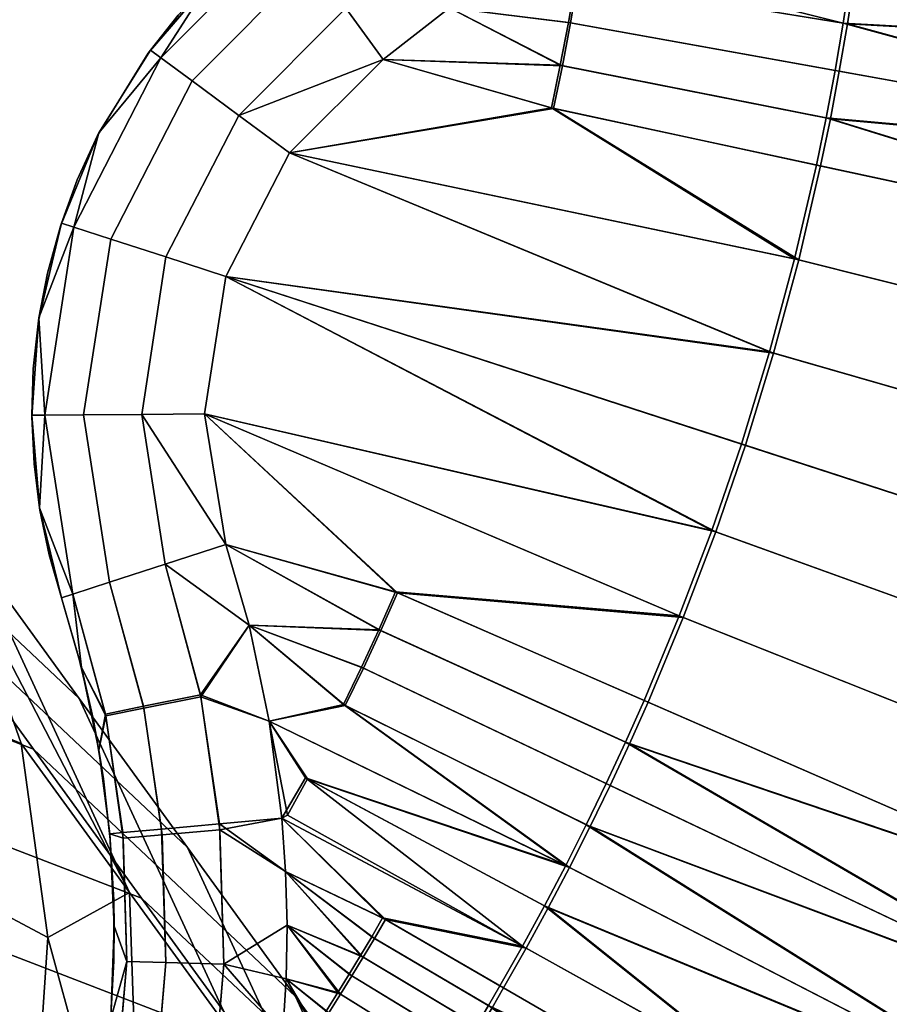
# Model space of a CAD drawing. Header units: millimetres. Extents: x -180 to 180, y -184 to 183.
# Tile 31 of 78: x 40 to 58, y -34 to -13. Entities that reach past the tile are written whole.
import ezdxf

# ---------------------------------------------------------------- set-up
doc = ezdxf.new("R2010")
doc.units = ezdxf.units.MM
doc.layers.add('Model', color=40, linetype='Continuous', true_color=0xffbf00)

msp = doc.modelspace()

# ---------------------------------------------------------------- meshes
at = {"layer": 'Model'}
mesh = msp.add_polyface(dxfattribs=at)
corners = [(50.565, -11.887, 0.022), (51.702, -12.656, 0.022), (49.078, -13.229, 0.022), (51.387, -14.412, 0.022), (47.721, -14.287, 0.022), (51.552, -13.535, 0.022), (49.078, -13.229, 40.022), (47.721, -14.287, 40.022), (51.344, -14.403, 40.022), (51.659, -12.649, 40.022), (50.565, -11.887, 40.022), (51.509, -13.528, 40.022), (43.528, -13.375, 28.255), (42.91, -14.155, 20.022), (42.91, -14.155, 28.255), (44.195, -12.658, 20.022), (44.195, -12.658, 28.255), (44.195, -12.658, 32.371), (44.903, -12.008, 32.371), (44.903, -12.008, 28.255), (42.91, -14.155, 32.371), (43.528, -13.375, 32.371), (43.528, -13.375, 7.674), (43.528, -13.375, 11.79), (44.195, -12.658, 11.79), (44.195, -12.658, 7.674), (42.91, -14.155, 7.674), (42.91, -14.155, 11.79), (44.903, -12.008, 11.79), (44.903, -12.008, 7.674), (45.643, -11.426, 28.255), (45.643, -11.426, 36.487), (44.197, -12.656, 36.487), (45.643, -11.426, 20.022), (42.956, -14.091, 36.487), (45.643, -11.426, 11.79), (44.197, -12.656, 3.558), (45.643, -11.426, 3.558), (42.956, -14.091, 3.558), (46.956, -13.234, 39.774), (49.142, -11.465, 39.781), (48.337, -10.59, 39.013), (46.251, -12.264, 38.987), (49.078, -13.229, 40.022), (47.721, -14.287, 40.022), (50.565, -11.887, 40.022), (45.789, -11.627, 37.788), (45.643, -11.426, 36.487), (44.197, -12.656, 36.487), (43.17, -14.249, 37.83), (43.81, -14.722, 39.013), (46.251, -12.264, 38.987), (42.956, -14.091, 36.487), (44.767, -15.428, 39.781), (46.956, -13.234, 39.774), (47.721, -14.287, 40.022), (46.251, -12.264, 1.058), (48.307, -10.618, 1.032), (49.111, -11.494, 0.264), (46.956, -13.234, 0.271), (50.565, -11.887, 0.022), (49.078, -13.229, 0.022), (47.721, -14.287, 0.022), (45.789, -11.627, 2.257), (44.197, -12.656, 3.558), (45.643, -11.426, 3.558), (43.17, -14.249, 2.215), (41.904, -15.787, 3.558), (42.956, -14.091, 3.558), (46.251, -12.264, 1.058), (43.81, -14.722, 1.032), (46.956, -13.234, 0.271), (44.767, -15.428, 0.264), (47.721, -14.287, 0.022)]
mesh.append_faces([[corners[k] for k in face] for face in [(0, 1, 2, 2), (2, 3, 4, 4), (1, 5, 2, 2), (6, 7, 8, 8), (6, 9, 10, 10), (11, 9, 6, 6), (12, 13, 14, 14), (15, 12, 16, 16), (13, 12, 15, 15), (16, 17, 18, 19), (14, 20, 21, 12), (12, 21, 17, 16), (22, 23, 24, 25), (26, 27, 23, 22), (25, 24, 28, 29), (23, 15, 24, 24), (13, 23, 27, 27), (15, 23, 13, 13), (30, 19, 18, 31), (32, 31, 18, 18), (18, 17, 32, 32), (21, 32, 17, 17), (19, 30, 33, 33), (19, 15, 16, 16), (21, 34, 32, 32), (34, 21, 20, 20), (28, 33, 35, 35), (24, 15, 28, 28), (33, 28, 15, 15), (15, 19, 33, 33), (29, 28, 35, 35), (36, 29, 37, 37), (36, 25, 29, 29), (38, 22, 25, 36), (22, 38, 26, 26), (39, 40, 41, 42), (43, 40, 39, 39), (43, 39, 44, 44), (43, 45, 40, 40), (46, 47, 48, 48), (46, 49, 50, 51), (48, 49, 46, 46), (52, 49, 48, 48), (53, 54, 51, 50), (54, 53, 55, 55), (56, 57, 58, 59), (58, 60, 61, 61), (59, 58, 61, 61), (61, 62, 59, 59), (63, 64, 65, 65), (66, 64, 63, 63), (66, 67, 68, 68), (64, 66, 68, 68), (69, 70, 66, 63), (71, 72, 70, 69), (72, 71, 73, 73)]])
mesh = msp.add_polyface(dxfattribs=at)
corners = [(88.75, -26.553, 0.022), (67.065, -21.106, 0.022), (67.6, -18.814, 0.022), (66.453, -23.38, 0.022), (55.709, -20.289, 0.022), (56.223, -18.383, 0.022), (65.764, -25.631, 0.022), (55.132, -22.176, 0.022), (56.87, -15.495, 0.022), (57.053, -14.525, 0.022), (68.056, -16.504, 0.022), (56.671, -16.461, 0.022), (51.387, -14.412, 0.022), (51.552, -13.535, 0.022), (51.206, -15.285, 0.022), (79.843, -13.07, 0.022), (68.731, -11.845, 0.022), (68.85, -10.673, 0.022), (68.433, -14.18, 0.022), (90.061, -20.462, 0.022), (63.175, -11.232, 0.022), (57.37, -12.577, 0.022), (57.503, -11.599, 0.022), (57.22, -13.552, 0.022), (51.702, -12.656, 0.022), (51.838, -11.775, 0.022), (51.958, -10.891, 0.022), (51.659, -12.649, 40.022), (51.509, -13.528, 40.022), (56.968, -14.51, 40.022), (57.134, -13.538, 40.022), (67.885, -16.473, 40.022), (68.262, -14.155, 40.022), (57.284, -12.564, 40.022), (57.417, -11.588, 40.022), (68.559, -11.826, 40.022), (63.046, -11.217, 40.022), (79.584, -13.042, 40.022), (68.678, -10.657, 40.022), (51.344, -14.403, 40.022), (51.164, -15.276, 40.022), (56.586, -16.443, 40.022), (56.785, -15.478, 40.022), (56.139, -18.362, 40.022), (66.897, -21.064, 40.022), (67.43, -18.777, 40.022), (55.626, -20.265, 40.022), (55.049, -22.15, 40.022), (65.599, -25.577, 40.022), (66.286, -23.332, 40.022), (88.414, -26.468, 40.022), (89.72, -20.4, 40.022), (54.524, -23.948, 0.022), (44.499, -18.721, 0.022), (49.078, -13.229, 0.022), (50.565, -11.887, 0.022), (45.8, -16.192, 0.022), (53.86, -25.699, 0.022), (44.065, -21.533, 0.022), (44.499, -18.721, 40.022), (54.442, -23.919, 40.022), (50.565, -11.887, 40.022), (45.8, -16.192, 40.022), (49.078, -13.229, 40.022)]
mesh.append_faces([[corners[k] for k in face] for face in [(0, 1, 2, 2), (1, 3, 4, 5), (3, 6, 7, 4), (8, 9, 10, 10), (2, 11, 8, 8), (10, 2, 8, 8), (2, 1, 5, 11), (9, 8, 12, 13), (8, 11, 14, 12), (15, 16, 17, 17), (18, 16, 15, 15), (19, 10, 18, 18), (20, 16, 18, 18), (18, 21, 22, 22), (22, 20, 18, 18), (23, 21, 18, 18), (10, 9, 23, 23), (18, 10, 23, 23), (23, 9, 13, 24), (22, 21, 25, 26), (27, 28, 29, 30), (30, 29, 31, 31), (32, 33, 30, 30), (31, 32, 30, 30), (34, 33, 32, 32), (32, 35, 36, 36), (36, 34, 32, 32), (37, 35, 32, 32), (38, 35, 37, 37), (39, 40, 41, 42), (28, 39, 42, 29), (41, 43, 44, 45), (42, 41, 45, 45), (31, 29, 42, 42), (45, 31, 42, 42), (46, 47, 48, 49), (43, 46, 49, 44), (50, 44, 49, 49), (51, 31, 45, 45), (52, 53, 7, 7), (54, 13, 12, 12), (25, 21, 23, 24), (55, 25, 24, 24), (26, 25, 55, 55), (56, 14, 5, 5), (57, 58, 52, 52), (56, 5, 4, 4), (14, 11, 5, 5), (47, 59, 60, 60), (46, 59, 47, 47), (41, 40, 43, 43), (34, 61, 33, 33), (33, 61, 30, 30), (43, 62, 46, 46), (28, 63, 39, 39), (30, 61, 27, 27)]])
mesh = msp.add_polyface(dxfattribs=at)
corners = [(48.015, -25.195, 0.022), (44.499, -24.203, 0.022), (44.065, -21.533, 0.022), (53.86, -25.699, 0.022), (45.8, -16.192, 0.022), (47.721, -14.287, 0.022), (51.206, -15.285, 0.022), (51.387, -14.412, 0.022), (55.709, -20.289, 0.022), (44.499, -18.721, 0.022), (54.524, -23.948, 0.022), (55.132, -22.176, 0.022), (56.139, -18.362, 40.022), (51.164, -15.276, 40.022), (45.8, -16.192, 40.022), (54.442, -23.919, 40.022), (44.499, -18.721, 40.022), (44.065, -21.533, 40.022), (44.499, -24.203, 40.022), (47.975, -25.177, 40.022), (55.626, -20.265, 40.022), (47.721, -14.287, 40.022), (51.344, -14.403, 40.022), (41.877, -15.839, 20.022), (41.46, -16.748, 28.255), (41.877, -15.839, 28.255), (41.117, -17.69, 20.022), (42.91, -14.155, 28.255), (42.91, -14.155, 20.022), (41.117, -17.69, 28.255), (41.117, -17.69, 32.371), (41.46, -16.748, 32.371), (41.877, -15.839, 32.371), (41.46, -16.748, 7.674), (41.46, -16.748, 11.79), (41.877, -15.839, 11.79), (41.877, -15.839, 7.674), (41.117, -17.69, 7.674), (41.117, -17.69, 11.79), (42.91, -14.155, 11.79), (42.956, -14.091, 36.487), (42.91, -14.155, 32.371), (41.904, -15.787, 36.487), (41.136, -17.629, 36.487), (42.91, -14.155, 7.674), (41.904, -15.787, 3.558), (42.956, -14.091, 3.558), (41.136, -17.629, 3.558), (42.146, -17.957, 39.013), (41.388, -17.711, 37.83), (40.794, -21.559, 37.83), (41.591, -21.553, 39.013), (43.276, -18.324, 39.781), (42.78, -21.543, 39.781), (43.81, -14.722, 39.013), (43.17, -14.249, 37.83), (44.767, -15.428, 39.781), (42.121, -24.976, 38.987), (41.372, -25.219, 37.788), (43.261, -24.605, 39.774), (44.065, -21.533, 40.022), (44.499, -18.721, 40.022), (44.499, -24.203, 40.022), (41.904, -15.787, 36.487), (41.136, -17.629, 36.487), (42.956, -14.091, 36.487), (45.8, -16.192, 40.022), (47.721, -14.287, 40.022), (42.146, -17.957, 1.032), (41.388, -17.711, 2.215), (43.17, -14.249, 2.215), (43.81, -14.722, 1.032), (43.276, -18.324, 0.264), (44.767, -15.428, 0.264), (41.591, -21.553, 1.032), (40.794, -21.559, 2.215), (42.78, -21.543, 0.264), (41.904, -15.787, 3.558), (47.721, -14.287, 0.022), (45.8, -16.192, 0.022), (44.499, -18.721, 0.022), (41.136, -17.629, 3.558), (41.372, -25.219, 2.257), (42.121, -24.976, 1.058), (43.261, -24.605, 0.271), (44.065, -21.533, 0.022), (44.499, -24.203, 0.022)]
mesh.append_faces([[corners[k] for k in face] for face in [(0, 1, 2, 2), (3, 0, 2, 2), (4, 5, 6, 6), (5, 7, 6, 6), (8, 9, 4, 4), (9, 10, 2, 2), (8, 11, 9, 9), (12, 13, 14, 14), (15, 16, 17, 17), (18, 19, 17, 17), (14, 16, 20, 20), (14, 13, 21, 21), (13, 22, 21, 21), (23, 24, 25, 25), (26, 24, 23, 23), (23, 25, 27, 28), (29, 30, 31, 24), (24, 31, 32, 25), (33, 34, 35, 36), (37, 38, 34, 33), (35, 23, 28, 39), (34, 23, 35, 35), (23, 34, 26, 26), (40, 41, 32, 42), (42, 32, 31, 43), (32, 41, 27, 25), (35, 39, 44, 36), (45, 36, 44, 46), (33, 36, 45, 45), (47, 33, 45, 45), (30, 43, 31, 31), (37, 33, 47, 47), (48, 49, 50, 51), (52, 48, 51, 53), (54, 55, 49, 48), (56, 54, 48, 52), (57, 51, 50, 58), (59, 53, 51, 57), (53, 60, 61, 52), (62, 60, 53, 53), (55, 63, 64, 49), (65, 63, 55, 55), (66, 56, 52, 61), (67, 56, 66, 66), (68, 69, 70, 71), (72, 68, 71, 73), (74, 75, 69, 68), (76, 74, 68, 72), (70, 69, 77, 77), (78, 79, 73, 73), (73, 79, 80, 72), (77, 69, 81, 81), (82, 75, 74, 83), (76, 84, 83, 74), (72, 80, 85, 76), (84, 76, 85, 86)]])
mesh = msp.add_polyface(dxfattribs=at)
corners = [(41.46, -16.748, 28.255), (41.117, -17.69, 20.022), (41.117, -17.69, 28.255), (41.46, -16.748, 11.79), (41.117, -17.69, 11.79), (40.558, -20.613, 28.255), (40.53, -21.592, 20.022), (40.53, -21.592, 28.255), (40.665, -19.63, 20.022), (40.665, -19.63, 28.255), (40.851, -18.653, 28.255), (40.665, -19.63, 32.371), (40.851, -18.653, 32.371), (41.117, -17.69, 32.371), (40.53, -21.592, 32.371), (40.558, -20.613, 32.371), (40.558, -20.613, 7.674), (40.558, -20.613, 11.79), (40.665, -19.63, 11.79), (40.665, -19.63, 7.674), (40.53, -21.592, 7.674), (40.53, -21.592, 11.79), (40.851, -18.653, 7.674), (40.851, -18.653, 11.79), (41.117, -17.69, 7.674), (40.577, -22.558, 28.255), (40.698, -23.501, 20.022), (40.698, -23.501, 28.255), (40.698, -23.501, 32.371), (40.577, -22.558, 32.371), (40.577, -22.558, 7.674), (40.577, -22.558, 11.79), (40.698, -23.501, 7.674), (40.698, -23.501, 11.79), (41.136, -17.629, 36.487), (40.674, -19.57, 36.487), (40.529, -21.561, 36.487), (40.69, -23.452, 36.487), (41.136, -17.629, 3.558), (40.674, -19.57, 3.558), (40.529, -21.561, 3.558), (40.69, -23.452, 3.558), (40.794, -21.559, 37.83), (40.674, -19.57, 36.487), (40.529, -21.561, 36.487), (41.388, -17.711, 37.83), (40.69, -23.452, 36.487), (41.136, -17.629, 36.487), (40.794, -21.559, 2.215), (40.529, -21.561, 3.558), (40.674, -19.57, 3.558), (41.388, -17.711, 2.215), (41.136, -17.629, 3.558), (40.69, -23.452, 3.558)]
mesh.append_faces([[corners[k] for k in face] for face in [(0, 1, 2, 2), (1, 3, 4, 4), (5, 6, 7, 7), (8, 5, 9, 9), (6, 5, 8, 8), (10, 8, 9, 9), (1, 10, 2, 2), (8, 10, 1, 1), (9, 11, 12, 10), (10, 12, 13, 2), (7, 14, 15, 5), (5, 15, 11, 9), (16, 17, 18, 19), (20, 21, 17, 16), (22, 23, 4, 24), (19, 18, 23, 22), (23, 1, 4, 4), (8, 23, 18, 18), (1, 23, 8, 8), (17, 8, 18, 18), (6, 17, 21, 21), (8, 17, 6, 6), (25, 26, 27, 27), (6, 25, 7, 7), (26, 25, 6, 6), (27, 28, 29, 25), (25, 29, 14, 7), (30, 31, 21, 20), (32, 33, 31, 30), (31, 6, 21, 21), (26, 31, 33, 33), (6, 31, 26, 26), (12, 34, 13, 13), (11, 35, 12, 12), (12, 35, 34, 34), (35, 11, 15, 36), (36, 14, 29, 29), (14, 36, 15, 15), (29, 37, 36, 36), (37, 29, 28, 28), (38, 22, 24, 24), (39, 16, 19, 19), (39, 19, 22, 22), (39, 22, 38, 38), (30, 20, 40, 40), (16, 39, 40, 40), (16, 40, 20, 20), (40, 41, 30, 30), (32, 30, 41, 41), (42, 43, 44, 44), (42, 45, 43, 43), (46, 42, 44, 44), (43, 45, 47, 47), (48, 49, 50, 51), (52, 51, 50, 50), (49, 48, 53, 53)]])
mesh = msp.add_polyface(dxfattribs=at)
corners = [(41.958, -37.704, 407.514), (39.746, -34.659, 361.103), (31.693, -34.958, 361.467), (33.906, -38.003, 407.878), (44.171, -40.75, 453.924), (36.118, -41.049, 454.289), (46.384, -43.795, 500.335), (38.331, -44.094, 500.699), (40.562, -28.393, 221.328), (38.349, -25.347, 174.917), (30.895, -22.477, 175.461), (33.108, -25.523, 221.871), (42.775, -31.438, 267.738), (35.321, -28.568, 268.282), (44.987, -34.483, 314.149), (37.533, -31.614, 314.693), (47.2, -37.529, 360.559), (49.412, -40.574, 406.97), (51.625, -43.62, 453.381), (53.838, -46.665, 499.791), (34.709, -18.563, 35.388), (39.289, -24.314, 81.508), (37.077, -21.269, 35.098), (33.924, -19.257, 82.096), (41.502, -27.359, 127.919), (36.137, -22.302, 128.506), (43.715, -30.405, 174.329), (45.927, -33.45, 220.74), (48.14, -36.496, 267.151), (50.352, -39.541, 313.561), (52.565, -42.586, 359.972), (54.778, -45.632, 406.382), (56.99, -48.677, 452.793), (40.315, -28.277, 34.483), (37.634, -27.156, 11.546), (36.417, -23.696, 11.832), (38.99, -24.509, 34.794), (34.66, -20.72, 12.111), (42.528, -31.322, 80.894), (44.74, -34.368, 127.304), (46.953, -37.413, 173.715), (49.165, -40.459, 220.126), (51.378, -43.504, 266.536), (53.591, -46.549, 312.947), (55.803, -49.595, 359.358), (40.589, -36.321, 33.942), (37.885, -34.543, 11.05), (38.135, -30.799, 11.284), (40.861, -32.244, 34.197), (42.802, -39.366, 80.353), (45.014, -42.412, 126.764), (47.227, -45.457, 173.174), (49.439, -48.502, 219.585), (37.693, -43.776, 33.591), (35.226, -41.39, 10.727), (36.887, -38.137, 10.862), (39.502, -40.234, 33.737), (39.906, -46.822, 80.002), (42.118, -49.867, 126.412), (35.329, -46.778, 33.507), (33.055, -44.146, 10.65)]
mesh.append_faces([[corners[k] for k in face] for face in [(0, 1, 2, 3), (4, 0, 3, 5), (6, 4, 5, 7), (8, 9, 10, 11), (12, 8, 11, 13), (14, 12, 13, 15), (16, 14, 15, 1), (17, 16, 1, 0), (18, 17, 0, 4), (19, 18, 4, 6), (20, 21, 22, 22), (21, 20, 23, 23), (24, 21, 23, 25), (26, 24, 25, 9), (27, 26, 9, 8), (28, 27, 8, 12), (29, 28, 12, 14), (30, 29, 14, 16), (31, 30, 16, 17), (32, 31, 17, 18), (33, 34, 35, 36), (36, 35, 37, 22), (36, 38, 33, 33), (21, 36, 22, 22), (38, 36, 21, 21), (39, 38, 21, 24), (40, 39, 24, 26), (41, 40, 26, 27), (42, 41, 27, 28), (43, 42, 28, 29), (44, 43, 29, 30), (45, 46, 47, 48), (48, 47, 34, 33), (48, 49, 45, 45), (38, 48, 33, 33), (49, 48, 38, 38), (50, 49, 38, 39), (51, 50, 39, 40), (52, 51, 40, 41), (53, 54, 55, 56), (56, 55, 46, 45), (56, 57, 53, 53), (49, 56, 45, 45), (57, 56, 49, 49), (58, 57, 49, 50), (59, 60, 54, 53), (57, 59, 53, 53)]])
mesh = msp.add_polyface(dxfattribs=at)
corners = [(51.532, -30.812, 0.022), (51.096, -31.641, 0.022), (46.169, -29.001, 0.022), (50.647, -32.463, 0.022), (45.764, -29.744, 0.022), (52.363, -29.133, 0.022), (51.954, -29.976, 0.022), (46.944, -27.496, 0.022), (47.314, -26.735, 0.022), (53.139, -27.428, 0.022), (52.758, -28.284, 0.022), (47.671, -25.968, 0.022), (48.015, -25.195, 0.022), (47.631, -25.95, 40.022), (47.274, -26.716, 40.022), (52.284, -29.096, 40.022), (52.679, -28.248, 40.022), (47.975, -25.177, 40.022), (53.059, -27.394, 40.022), (51.455, -30.772, 40.022), (51.876, -29.937, 40.022), (46.906, -27.477, 40.022), (46.131, -28.98, 40.022), (51.02, -31.6, 40.022), (45.648, -29.803, 0.022), (45.389, -27.817, 0.022), (47.766, -31.879, 0.022), (45.724, -30.898, 0.022), (44.499, -24.203, 0.022), (44.975, -25.856, 0.022), (50.572, -32.421, 40.022), (45.648, -29.803, 40.022), (47.709, -31.846, 40.022), (45.724, -30.898, 40.022), (45.389, -27.817, 40.022), (44.975, -25.856, 40.022), (44.499, -24.203, 40.022), (53.779, -25.667, 40.022), (44.065, -21.533, 40.022), (42.209, -31.48, 25.511), (42.209, -31.48, 30.999), (42.137, -30.237, 30.999), (42.137, -30.237, 25.511), (42.209, -31.48, 14.534), (42.137, -30.237, 14.534), (42.209, -31.48, 9.046), (42.137, -30.237, 9.046), (42.816, -27.516, 39.013), (42.036, -27.675, 37.83), (42.391, -30.1, 37.83), (43.185, -30.027, 39.013), (43.981, -27.28, 39.781), (44.368, -29.92, 39.781), (42.218, -32.013, 36.487), (42.475, -32.736, 37.83), (42.127, -30.124, 36.487), (42.121, -24.976, 38.987), (43.261, -24.605, 39.774), (45.648, -29.803, 40.022), (45.389, -27.817, 40.022), (45.724, -30.898, 40.022), (44.975, -25.856, 40.022), (44.499, -24.203, 40.022), (42.78, -21.543, 39.781), (43.261, -24.605, 39.774), (44.499, -24.203, 40.022), (43.195, -30.146, 1.032), (42.401, -30.214, 2.215), (42.043, -27.713, 2.215), (42.824, -27.556, 1.032), (44.379, -30.044, 0.264), (43.99, -27.321, 0.264), (42.127, -30.124, 3.558), (42.475, -32.736, 2.215), (42.218, -32.013, 3.558), (43.261, -24.605, 0.271), (42.121, -24.976, 1.058), (44.975, -25.856, 0.022), (45.389, -27.817, 0.022), (45.648, -29.803, 0.022), (44.499, -24.203, 0.022), (45.724, -30.898, 0.022)]
mesh.append_faces([[corners[k] for k in face] for face in [(0, 1, 2, 2), (1, 3, 4, 2), (5, 6, 7, 8), (7, 6, 0, 0), (9, 10, 11, 12), (10, 5, 8, 11), (13, 14, 15, 16), (17, 13, 16, 18), (19, 20, 21, 21), (14, 21, 20, 15), (22, 23, 19, 19), (4, 24, 25, 25), (25, 2, 4, 4), (26, 27, 24, 24), (28, 11, 29, 29), (7, 25, 29, 29), (3, 24, 4, 4), (2, 25, 0, 0), (0, 25, 7, 7), (29, 11, 8, 8), (28, 12, 11, 11), (8, 7, 29, 29), (30, 22, 31, 31), (32, 31, 33, 33), (22, 30, 23, 23), (22, 19, 34, 34), (34, 19, 21, 21), (35, 21, 14, 14), (36, 13, 17, 17), (35, 14, 13, 13), (35, 34, 21, 21), (36, 35, 13, 13), (37, 38, 17, 17), (31, 22, 34, 34), (39, 40, 41, 42), (43, 39, 42, 44), (45, 43, 44, 46), (47, 48, 49, 50), (51, 47, 50, 52), (53, 54, 49, 55), (56, 47, 51, 57), (52, 58, 59, 51), (52, 60, 58, 58), (51, 59, 61, 61), (57, 51, 61, 61), (61, 62, 57, 57), (63, 64, 65, 65), (66, 67, 68, 69), (70, 66, 69, 71), (72, 67, 73, 74), (75, 71, 69, 76), (77, 71, 75, 75), (71, 78, 79, 70), (77, 75, 80, 80), (77, 78, 71, 71), (70, 79, 81, 81)]])
mesh = msp.add_polyface(dxfattribs=at)
corners = [(60.415, -37.901, 0.022), (59.863, -38.873, 0.022), (55.024, -36.075, 0.022), (55.531, -35.182, 0.022), (49.949, -33.682, 0.022), (50.185, -33.277, 0.022), (54.503, -36.96, 0.022), (49.71, -34.084, 0.022), (50.647, -32.463, 0.022), (48.973, -35.28, 0.022), (49.221, -34.884, 0.022), (53.968, -37.836, 0.022), (53.418, -38.704, 0.022), (49.467, -34.485, 0.022), (51.954, -29.976, 0.022), (52.363, -29.133, 0.022), (62.461, -33.929, 0.022), (61.47, -35.932, 0.022), (51.532, -30.812, 0.022), (51.096, -31.641, 0.022), (85.02, -38.102, 0.022), (64.246, -29.833, 0.022), (65.039, -27.744, 0.022), (63.387, -31.896, 0.022), (82.657, -43.522, 0.022), (53.139, -27.428, 0.022), (53.86, -25.699, 0.022), (52.758, -28.284, 0.022), (65.764, -25.631, 0.022), (54.524, -23.948, 0.022), (55.132, -22.176, 0.022), (54.442, -23.919, 40.022), (53.779, -25.667, 40.022), (64.085, -29.769, 40.022), (64.876, -27.686, 40.022), (55.049, -22.15, 40.022), (65.599, -25.577, 40.022), (52.679, -28.248, 40.022), (52.284, -29.096, 40.022), (62.304, -33.855, 40.022), (63.228, -31.826, 40.022), (53.059, -27.394, 40.022), (84.698, -37.973, 40.022), (82.344, -43.373, 40.022), (86.698, -32.433, 40.022), (51.02, -31.6, 40.022), (50.572, -32.421, 40.022), (55.417, -35.119, 40.022), (60.263, -37.817, 40.022), (61.316, -35.852, 40.022), (51.455, -30.772, 40.022), (51.876, -29.937, 40.022), (49.393, -34.44, 40.022), (49.148, -34.838, 40.022), (53.857, -37.768, 40.022), (54.391, -36.893, 40.022), (49.635, -34.04, 40.022), (48.899, -35.234, 40.022), (48.647, -35.628, 40.022), (53.309, -38.633, 40.022), (50.11, -33.234, 40.022), (54.912, -36.01, 40.022), (49.874, -33.638, 40.022), (59.713, -38.786, 40.022), (87.028, -32.54, 0.022), (66.453, -23.38, 0.022), (48.015, -25.195, 0.022), (47.975, -25.177, 40.022), (44.065, -21.533, 40.022)]
mesh.append_faces([[corners[k] for k in face] for face in [(0, 1, 2, 3), (4, 5, 2, 2), (6, 7, 4, 4), (2, 6, 4, 4), (3, 2, 5, 8), (9, 10, 11, 11), (11, 12, 9, 9), (13, 7, 6, 6), (6, 11, 13, 13), (14, 15, 16, 16), (17, 18, 14, 14), (16, 17, 14, 14), (3, 8, 19, 19), (19, 18, 17, 17), (17, 0, 3, 3), (3, 19, 17, 17), (20, 21, 22, 22), (23, 21, 20, 20), (24, 16, 23, 23), (20, 24, 23, 23), (21, 23, 25, 26), (27, 25, 23, 23), (16, 15, 27, 27), (23, 16, 27, 27), (28, 22, 29, 30), (22, 21, 26, 29), (31, 32, 33, 34), (35, 31, 34, 36), (37, 38, 39, 39), (40, 41, 37, 37), (39, 40, 37, 37), (32, 41, 40, 33), (42, 33, 40, 40), (43, 42, 40, 40), (44, 36, 34, 34), (45, 46, 47, 47), (47, 48, 49, 49), (49, 50, 45, 45), (45, 47, 49, 49), (51, 50, 49, 49), (39, 38, 51, 51), (49, 39, 51, 51), (52, 53, 54, 54), (55, 56, 52, 52), (54, 55, 52, 52), (57, 58, 59, 59), (59, 54, 57, 57), (46, 60, 61, 47), (62, 56, 55, 55), (61, 60, 62, 62), (55, 61, 62, 62), (47, 61, 63, 48), (64, 28, 65, 65), (26, 25, 66, 66), (32, 67, 41, 41), (31, 68, 32, 32)]])
mesh = msp.add_polyface(dxfattribs=at)
corners = [(41.784, -27.765, 25.511), (41.784, -27.765, 30.999), (41.496, -26.521, 30.999), (41.496, -26.521, 25.511), (41.784, -27.765, 9.046), (41.784, -27.765, 14.534), (41.496, -26.521, 14.534), (41.496, -26.521, 9.046), (42.137, -30.237, 25.511), (42.137, -30.237, 30.999), (41.995, -28.996, 30.999), (41.995, -28.996, 25.511), (41.995, -28.996, 14.534), (42.137, -30.237, 14.534), (41.995, -28.996, 9.046), (42.137, -30.237, 9.046), (41.547, -26.721, 36.487), (41.136, -25.296, 36.487), (41.904, -28.411, 36.487), (41.136, -25.296, 28.255), (42.127, -30.124, 36.487), (42.209, -31.48, 30.999), (42.218, -32.013, 36.487), (41.136, -25.296, 20.022), (41.136, -25.296, 11.79), (41.136, -25.296, 3.558), (41.904, -28.411, 3.558), (42.127, -30.124, 3.558), (42.218, -32.013, 3.558), (42.209, -31.48, 9.046), (41.547, -26.721, 3.558), (40.886, -24.416, 28.255), (40.886, -24.416, 32.371), (40.698, -23.501, 32.371), (40.698, -23.501, 28.255), (40.886, -24.416, 7.674), (40.886, -24.416, 11.79), (40.698, -23.501, 11.79), (40.698, -23.501, 7.674), (40.69, -23.452, 36.487), (41.136, -25.296, 36.487), (41.136, -25.296, 28.255), (40.698, -23.501, 20.022), (41.136, -25.296, 20.022), (41.136, -25.296, 11.79), (41.136, -25.296, 3.558), (40.69, -23.452, 3.558), (42.127, -30.124, 36.487), (42.391, -30.1, 37.83), (42.036, -27.675, 37.83), (41.904, -28.411, 36.487), (41.372, -25.219, 37.788), (41.136, -25.296, 36.487), (41.547, -26.721, 36.487), (42.816, -27.516, 39.013), (42.121, -24.976, 38.987), (41.372, -25.219, 37.788), (40.69, -23.452, 36.487), (41.136, -25.296, 36.487), (40.794, -21.559, 37.83), (41.372, -25.219, 2.257), (41.547, -26.721, 3.558), (41.136, -25.296, 3.558), (42.121, -24.976, 1.058), (42.824, -27.556, 1.032), (42.043, -27.713, 2.215), (41.904, -28.411, 3.558), (42.401, -30.214, 2.215), (42.127, -30.124, 3.558), (41.372, -25.219, 2.257), (41.136, -25.296, 3.558), (40.69, -23.452, 3.558), (40.794, -21.559, 2.215)]
mesh.append_faces([[corners[k] for k in face] for face in [(0, 1, 2, 3), (4, 5, 6, 7), (8, 9, 10, 11), (11, 10, 1, 0), (12, 11, 0, 5), (11, 12, 13, 8), (14, 12, 5, 4), (15, 13, 12, 14), (2, 16, 17, 17), (2, 1, 16, 16), (18, 16, 1, 1), (10, 18, 1, 1), (19, 2, 17, 17), (9, 20, 18, 10), (20, 9, 21, 22), (19, 3, 2, 2), (0, 3, 6, 5), (23, 3, 19, 19), (24, 6, 23, 23), (6, 3, 23, 23), (24, 7, 6, 6), (25, 7, 24, 24), (26, 14, 4, 4), (15, 27, 28, 29), (14, 26, 27, 15), (30, 4, 7, 7), (30, 7, 25, 25), (30, 26, 4, 4), (31, 32, 33, 34), (35, 36, 37, 38), (32, 39, 33, 33), (40, 32, 31, 41), (39, 32, 40, 40), (31, 34, 42, 42), (31, 43, 41, 41), (43, 31, 42, 42), (36, 42, 37, 37), (35, 44, 36, 36), (43, 42, 36, 36), (36, 44, 43, 43), (45, 35, 38, 46), (44, 35, 45, 45), (47, 48, 49, 50), (51, 52, 53, 53), (49, 53, 50, 50), (51, 49, 54, 55), (49, 51, 53, 53), (56, 57, 58, 58), (59, 57, 56, 56), (60, 61, 62, 62), (63, 64, 65, 60), (61, 60, 65, 65), (65, 66, 61, 61), (67, 68, 66, 65), (69, 70, 71, 71), (71, 72, 69, 69)]])
mesh = msp.add_polyface(dxfattribs=at)
corners = [(52.855, -39.562, 0.022), (48.207, -36.458, 0.022), (48.465, -36.067, 0.022), (46.371, -34.16, 0.022), (48.72, -35.675, 0.022), (45.882, -34.906, 0.022), (47.945, -36.846, 0.022), (48.393, -36.02, 40.022), (48.647, -35.628, 40.022), (46.317, -34.125, 40.022), (53.309, -38.633, 40.022), (53.418, -38.704, 0.022), (48.973, -35.28, 0.022), (53.968, -37.836, 0.022), (49.221, -34.884, 0.022), (49.467, -34.485, 0.022), (49.71, -34.084, 0.022), (47.082, -33.028, 0.022), (47.313, -32.647, 0.022), (46.848, -33.407, 0.022), (46.611, -33.785, 0.022), (50.185, -33.277, 0.022), (49.949, -33.682, 0.022), (47.541, -32.264, 0.022), (47.766, -31.879, 0.022), (47.485, -32.23, 40.022), (47.257, -32.613, 40.022), (49.635, -34.04, 40.022), (49.874, -33.638, 40.022), (47.709, -31.846, 40.022), (50.11, -33.234, 40.022), (46.556, -33.75, 40.022), (48.899, -35.234, 40.022), (46.793, -33.373, 40.022), (49.148, -34.838, 40.022), (47.027, -32.994, 40.022), (49.393, -34.44, 40.022), (53.857, -37.768, 40.022), (45.558, -35.281, 0.022), (45.67, -34.189, 0.022), (47.68, -37.233, 0.022), (45.399, -36.367, 0.022), (45.735, -33.093, 0.022), (47.141, -37.999, 0.022), (45.193, -37.446, 0.022), (45.753, -31.995, 0.022), (45.724, -30.898, 0.022), (50.647, -32.463, 0.022), (45.648, -29.803, 0.022), (47.873, -36.798, 40.022), (45.558, -35.281, 40.022), (47.609, -37.183, 40.022), (45.67, -34.189, 40.022), (48.134, -36.41, 40.022), (50.572, -32.421, 40.022), (45.399, -36.367, 40.022), (45.735, -33.093, 40.022), (45.753, -31.995, 40.022), (45.724, -30.898, 40.022), (45.648, -29.803, 40.022)]
mesh.append_faces([[corners[k] for k in face] for face in [(0, 1, 2, 2), (3, 4, 2, 2), (2, 1, 5, 5), (5, 1, 6, 6), (7, 8, 9, 9), (10, 8, 7, 7), (11, 4, 12, 12), (13, 14, 15, 15), (16, 15, 17, 18), (15, 14, 19, 17), (14, 12, 20, 19), (12, 4, 3, 20), (21, 22, 23, 24), (22, 16, 18, 23), (25, 26, 27, 28), (29, 25, 28, 30), (31, 9, 8, 32), (33, 31, 32, 34), (35, 33, 34, 36), (26, 35, 36, 27), (37, 34, 32, 32), (5, 38, 39, 39), (39, 2, 5, 5), (40, 41, 38, 38), (20, 3, 42, 42), (39, 42, 3, 3), (19, 20, 42, 42), (2, 39, 3, 3), (5, 6, 38, 38), (43, 44, 41, 41), (19, 42, 45, 45), (6, 40, 38, 38), (18, 17, 45, 45), (19, 45, 17, 17), (18, 45, 46, 46), (23, 18, 46, 46), (46, 24, 23, 23), (24, 47, 21, 21), (48, 47, 24, 24), (49, 50, 51, 51), (7, 52, 53, 53), (54, 29, 30, 30), (53, 50, 49, 49), (55, 51, 50, 50), (52, 7, 9, 9), (56, 9, 31, 31), (50, 53, 52, 52), (57, 33, 35, 35), (57, 35, 26, 26), (56, 31, 33, 33), (56, 52, 9, 9), (57, 56, 33, 33), (58, 25, 29, 29), (59, 29, 54, 54), (26, 58, 57, 57), (25, 58, 26, 26)]])
mesh = msp.add_polyface(dxfattribs=at)
corners = [(42.21, -32.725, 25.511), (42.21, -32.725, 30.999), (42.209, -31.48, 30.999), (42.209, -31.48, 25.511), (42.209, -31.48, 14.534), (42.21, -32.725, 14.534), (42.21, -32.725, 9.046), (42.209, -31.48, 9.046), (41.998, -35.229, 25.511), (41.998, -35.229, 30.999), (42.14, -33.98, 30.999), (42.14, -33.98, 25.511), (42.14, -33.98, 14.534), (41.998, -35.229, 14.534), (42.14, -33.98, 9.046), (41.998, -35.229, 9.046), (41.518, -37.632, 25.511), (41.518, -37.632, 30.999), (41.792, -36.437, 30.999), (41.792, -36.437, 25.511), (41.792, -36.437, 14.534), (41.518, -37.632, 14.534), (41.792, -36.437, 9.046), (41.518, -37.632, 9.046), (42.218, -32.013, 36.487), (42.146, -33.903, 36.487), (41.912, -35.781, 36.487), (41.518, -37.632, 36.487), (42.218, -32.013, 3.558), (42.146, -33.903, 3.558), (41.912, -35.781, 3.558), (41.518, -37.632, 3.558), (43.053, -35.349, 39.013), (42.264, -35.238, 37.83), (41.775, -37.698, 37.83), (42.546, -37.897, 39.013), (44.231, -35.515, 39.781), (43.698, -38.194, 39.781), (43.271, -32.758, 39.013), (42.475, -32.736, 37.83), (44.459, -32.791, 39.781), (43.185, -30.027, 39.013), (42.391, -30.1, 37.83), (44.368, -29.92, 39.781), (41.518, -37.632, 36.487), (41.912, -35.781, 36.487), (42.218, -32.013, 36.487), (42.146, -33.903, 36.487), (45.193, -37.446, 40.022), (45.399, -36.367, 40.022), (45.558, -35.281, 40.022), (45.753, -31.995, 40.022), (45.724, -30.898, 40.022), (45.67, -34.189, 40.022), (45.735, -33.093, 40.022), (43.271, -32.758, 1.032), (42.475, -32.736, 2.215), (42.401, -30.214, 2.215), (43.195, -30.146, 1.032), (44.459, -32.791, 0.264), (44.379, -30.044, 0.264), (43.048, -35.384, 1.032), (42.26, -35.271, 2.215), (44.225, -35.551, 0.264), (42.546, -37.897, 1.032), (41.775, -37.698, 2.215), (43.698, -38.194, 0.264), (42.146, -33.903, 3.558), (42.218, -32.013, 3.558), (45.724, -30.898, 0.022), (45.753, -31.995, 0.022), (41.912, -35.781, 3.558), (41.518, -37.632, 3.558), (45.67, -34.189, 0.022), (45.558, -35.281, 0.022), (45.735, -33.093, 0.022), (45.399, -36.367, 0.022), (45.193, -37.446, 0.022)]
mesh.append_faces([[corners[k] for k in face] for face in [(0, 1, 2, 3), (3, 4, 5, 0), (6, 5, 4, 7), (8, 9, 10, 11), (11, 10, 1, 0), (12, 11, 0, 5), (11, 12, 13, 8), (14, 12, 5, 6), (15, 13, 12, 14), (16, 17, 18, 19), (19, 18, 9, 8), (20, 19, 8, 13), (19, 20, 21, 16), (22, 20, 13, 15), (23, 21, 20, 22), (24, 1, 10, 25), (25, 10, 9, 26), (26, 9, 18, 18), (1, 24, 2, 2), (27, 26, 18, 18), (28, 6, 7, 7), (14, 29, 30, 15), (22, 15, 30, 30), (31, 23, 22, 30), (29, 14, 6, 28), (32, 33, 34, 35), (36, 32, 35, 37), (38, 39, 33, 32), (40, 38, 32, 36), (41, 42, 39, 38), (43, 41, 38, 40), (44, 34, 33, 45), (39, 46, 47, 47), (33, 47, 45, 45), (33, 39, 47, 47), (48, 49, 36, 36), (50, 36, 49, 49), (40, 51, 52, 43), (36, 50, 53, 40), (40, 54, 51, 51), (54, 40, 53, 53), (55, 56, 57, 58), (59, 55, 58, 60), (61, 62, 56, 55), (63, 61, 55, 59), (64, 65, 62, 61), (66, 64, 61, 63), (67, 68, 56, 56), (60, 69, 70, 59), (62, 71, 67, 56), (71, 62, 65, 72), (59, 73, 74, 63), (70, 75, 59, 59), (63, 76, 77, 66), (73, 59, 75, 75), (76, 63, 74, 74)]])

doc.saveas('drawing.dxf')
